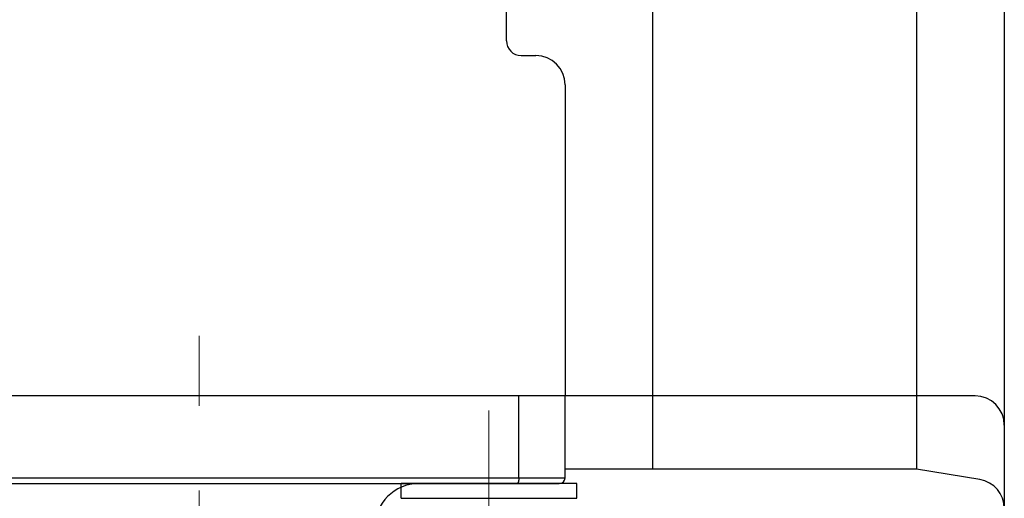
# Model space of a CAD drawing. Header units: millimetres. Extents: x 0 to 1071, y 0 to 742.
# Tile 104 of 127: x 278 to 311, y 442 to 458. Entities that reach past the tile are written whole.
import ezdxf

# ---------------------------------------------------------------- set-up
doc = ezdxf.new("R2010")
doc.units = ezdxf.units.MM
doc.header["$LTSCALE"] = 0.454724
doc.linetypes.add('CENTER', pattern=[50.8, 31.75, -6.35, 6.35, -6.35])
doc.layers.add('NoLayerName_001', color=7, linetype='Continuous')
doc.layers.add('NoLayerName_003', color=7, linetype='Continuous')

msp = doc.modelspace()

# ---------------------------------------------------------------- linework, layer by layer
at = {"layer": 'NoLayerName_001', "color": 7, "linetype": 'Continuous', "lineweight": 25}
for p, q in [((311.5, 549.0459), (311.5, 430.1088)), ((299.5, 443), (299.5, 532)), ((299.5, 443), (299.5, 532)), ((308.5, 532), (308.5, 443)), ((294.5, 457.6191), (294.5, 531.5)), ((295, 457.1191), (295.5, 457.1191)), ((296.5, 456.1191), (296.5, 445.5)), ((296.5, 445.5), (271.5, 445.5)), ((310.5, 445.5), (272.8, 445.5)), ((308.5, 443), (296.5, 443)), ((310.6644, 442.6393), (308.5, 443)), ((290.9, 442), (290.9, 442.5)), ((296.9, 442), (296.9, 442.5)), ((290.9, 442), (296.9, 442))]:
    msp.add_line(p, q, dxfattribs=at)
at = {"layer": 'NoLayerName_001', "color": 60, "linetype": 'Continuous', "lineweight": 25}
for p, q in [((294.75, 445.5), (273.25, 445.5)), ((294.9229, 442.7), (294.9229, 445.5)), ((296.5, 442.7), (296.5, 445.5)), ((271.5, 442.7), (296.5, 442.7)), ((271.7, 442.5), (296.3, 442.5)), ((296.9, 442.5), (290.9, 442.5)), ((296.65, 442.5), (291.15, 442.5))]:
    msp.add_line(p, q, dxfattribs=at)
at = {"layer": 'NoLayerName_001', "color": 4, "linetype": 'CENTER', "lineweight": 13}
msp.add_line((293.9, 445), (293.9, 438), dxfattribs=at)
at = {"layer": 'NoLayerName_001', "color": 7, "linetype": 'Continuous', "lineweight": 25}
for centre, radius, start, end in [((295, 457.6191), 0.5, 180, 270), ((295.5, 456.1191), 1, 0, 90), ((310.5, 444.5), 1, 0, 90), ((310.5, 441.6529), 1, 0, 80.53768)]:
    msp.add_arc(centre, radius, start, end, dxfattribs=at)
at = {"layer": 'NoLayerName_001', "color": 60, "linetype": 'Continuous', "lineweight": 25}
for centre, radius, start, end in [((291.5, 441), 1.5, 90, 180), ((296.3, 442.7), 0.2, 270, 0)]:
    msp.add_arc(centre, radius, start, end, dxfattribs=at)
for points, knots in [([(294.8743, 442.513), (294.8731, 442.5118), (294.8707, 442.5094), (294.8666, 442.5063), (294.8623, 442.5037), (294.8576, 442.5017), (294.8527, 442.5003), (294.8493, 442.5002), (294.8476, 442.5)], [0, 0, 0, 0, 0.005072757, 0.010138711, 0.015210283, 0.020314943, 0.025412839, 0.030469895, 0.030469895, 0.030469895, 0.030469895]), ([(294.9229, 442.7), (294.9229, 442.6983), (294.9229, 442.695), (294.9228, 442.6899), (294.9227, 442.6849), (294.9225, 442.6798), (294.9223, 442.6748), (294.9221, 442.6697), (294.9218, 442.6647), (294.9214, 442.6596), (294.921, 442.6546), (294.9205, 442.6496), (294.92, 442.6445), (294.9194, 442.6395), (294.9188, 442.6345), (294.9181, 442.6295), (294.9174, 442.6245), (294.9166, 442.6195), (294.9157, 442.6145), (294.9148, 442.6096), (294.9138, 442.6046), (294.9128, 442.5997), (294.9117, 442.5947), (294.9105, 442.5898), (294.9092, 442.5849), (294.9079, 442.5801), (294.9065, 442.5752), (294.905, 442.5704), (294.9034, 442.5656), (294.9018, 442.5608), (294.9, 442.5561), (294.8981, 442.5514), (294.8961, 442.5468), (294.894, 442.5422), (294.8917, 442.5377), (294.8893, 442.5333), (294.8867, 442.5289), (294.8839, 442.5247), (294.881, 442.5206), (294.8778, 442.5166), (294.8755, 442.5142), (294.8743, 442.513)], [0, 0, 0, 0, 0.00504769, 0.01009709, 0.01514791, 0.02019983, 0.02525261, 0.03030597, 0.0353597, 0.04041358, 0.04546743, 0.05052108, 0.05557441, 0.06062729, 0.06567964, 0.0707314, 0.07578253, 0.08083302, 0.08588284, 0.09093196, 0.09598043, 0.10102839, 0.10607612, 0.11112397, 0.11617244, 0.12122166, 0.12627115, 0.13132056, 0.13636989, 0.14141945, 0.14646989, 0.15152166, 0.15657353, 0.1616247, 0.16667554, 0.17172767, 0.17678339, 0.18184003, 0.18689505, 0.1919513, 0.19701749, 0.19701749, 0.19701749, 0.19701749])]:
    msp.add_open_spline(points, degree=3, knots=knots, dxfattribs=at)
at = {"layer": 'NoLayerName_003', "color": 4, "linetype": 'CENTER', "lineweight": 13}
msp.add_line((284, 427.8308), (284, 447.55), dxfattribs=at)

doc.saveas('drawing.dxf')
